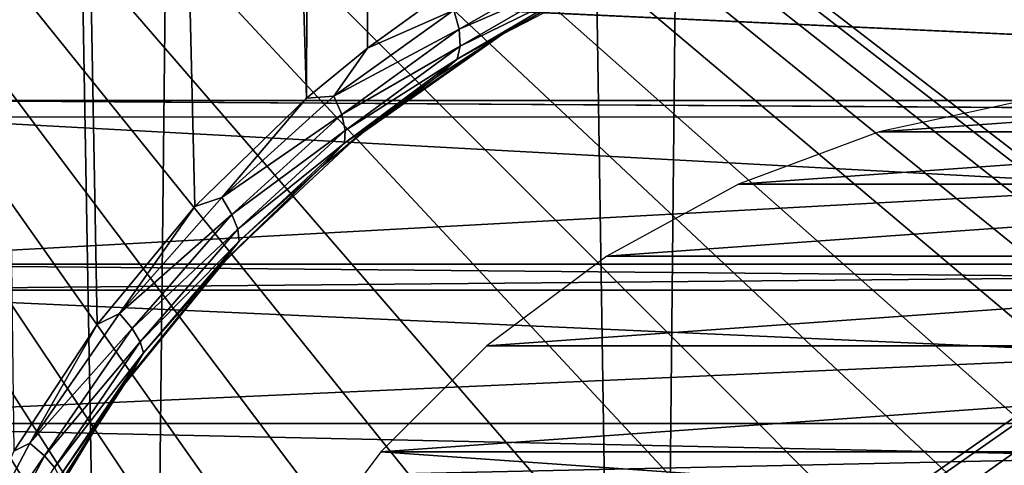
# Model space of a CAD drawing. Header units: millimetres. Extents: x -24 to 30, y -64 to 68.
# Tile 87 of 149: x 11.21 to 14.44, y 13.22 to 14.68. Entities that reach past the tile are written whole.
import ezdxf

# ---------------------------------------------------------------- set-up
doc = ezdxf.new("R2010")
doc.units = ezdxf.units.MM
doc.header["$LTSCALE"] = 52.148148
for name, color, linetype in [('1', 7, 'CONTINUOUS'), ('147', 7, 'CONTINUOUS'), ('2', 7, 'CONTINUOUS'), ('22', 7, 'CONTINUOUS'), ('4', 7, 'CONTINUOUS'), ('5', 7, 'CONTINUOUS'), ('8', 7, 'CONTINUOUS'), ('82', 7, 'CONTINUOUS'), ('83', 7, 'CONTINUOUS'), ('85', 7, 'CONTINUOUS')]:
    doc.layers.add(name, color=color, linetype=linetype)

msp = doc.modelspace()

# ---------------------------------------------------------------- linework, layer by layer
at = {"layer": '1', "color": 253, "linetype": 'Continuous', "true_color": 0xaab4c3}
for points in [[(9.834, 5, -22.4397), (10.503, 68.2, -22.1345), (11.5819, 5, -21.5896), (9.834, 5, -22.4397)], [(10.503, 68.2, -22.1345), (12.25, 68.2, -21.2176), (11.5819, 5, -21.5896), (10.503, 68.2, -22.1345)], [(11.5819, 5, -21.5896), (12.25, 68.2, -21.2176), (13.2568, 5, -20.6035), (11.5819, 5, -21.5896)], [(12.25, 68.2, -21.2176), (13.9176, 68.2, -20.1631), (13.2568, 5, -20.6035), (12.25, 68.2, -21.2176)], [(13.2568, 5, -20.6035), (13.9176, 68.2, -20.1631), (14.8484, 5, -19.4878), (13.2568, 5, -20.6035)], [(13.9176, 68.2, -20.1631), (15.4949, 68.2, -18.9778), (14.8484, 5, -19.4878), (13.9176, 68.2, -20.1631)]]:
    msp.add_3dface(points, dxfattribs=at)
at = {"layer": '147', "color": 18, "linetype": 'Continuous', "true_color": 0x000000}
for points in [[(14.509, 14.4149, 12.7), (14.028, 14.3103, 12.7), (15.491, 14.4149, 12.7), (14.509, 14.4149, 12.7)], [(15.491, 14.4149, 12.7), (14.028, 14.3103, 12.7), (15.972, 14.3103, 12.7), (15.491, 14.4149, 12.7)], [(14.028, 14.3103, 12.7), (13.5668, 14.1382, 12.7), (15.972, 14.3103, 12.7), (14.028, 14.3103, 12.7)], [(15.972, 14.3103, 12.7), (13.5668, 14.1382, 12.7), (16.4332, 14.1382, 12.7), (15.972, 14.3103, 12.7)], [(13.5668, 14.1382, 12.7), (13.1348, 13.9023, 12.7), (16.4332, 14.1382, 12.7), (13.5668, 14.1382, 12.7)], [(16.4332, 14.1382, 12.7), (13.1348, 13.9023, 12.7), (16.8652, 13.9023, 12.7), (16.4332, 14.1382, 12.7)], [(13.1348, 13.9023, 12.7), (12.7407, 13.6073, 12.7), (16.8652, 13.9023, 12.7), (13.1348, 13.9023, 12.7)], [(16.8652, 13.9023, 12.7), (12.7407, 13.6073, 12.7), (17.2593, 13.6073, 12.7), (16.8652, 13.9023, 12.7)], [(12.7407, 13.6073, 12.7), (12.3927, 13.2593, 12.7), (17.2593, 13.6073, 12.7), (12.7407, 13.6073, 12.7)], [(17.2593, 13.6073, 12.7), (12.3927, 13.2593, 12.7), (17.6073, 13.2593, 12.7), (17.2593, 13.6073, 12.7)], [(12.3927, 13.2593, 12.7), (12.0977, 12.8652, 12.7), (13.75, 13.1651, 12.7), (12.3927, 13.2593, 12.7)], [(17.6073, 13.2593, 12.7), (12.3927, 13.2593, 12.7), (13.75, 13.1651, 12.7), (17.6073, 13.2593, 12.7)], [(16.25, 13.1651, 12.7), (17.6073, 13.2593, 12.7), (13.75, 13.1651, 12.7), (16.25, 13.1651, 12.7)]]:
    msp.add_3dface(points, dxfattribs=at)
at = {"layer": '2', "color": 253, "linetype": 'Continuous', "true_color": 0xaab4c3}
for points in [[(11.782, 14.0656, 21.481), (12.1489, 14.421, 21.2757), (10.503, 68.2, 22.1345), (11.782, 14.0656, 21.481)], [(10.503, 68.2, 22.1345), (12.1489, 14.421, 21.2757), (12.25, 68.2, 21.2176), (10.503, 68.2, 22.1345)], [(11.4615, 13.6775, 21.6537), (11.782, 14.0656, 21.481), (10.503, 68.2, 22.1345), (11.4615, 13.6775, 21.6537)], [(11.189, 13.2618, 21.7958), (11.4615, 13.6775, 21.6537), (10.503, 68.2, 22.1345), (11.189, 13.2618, 21.7958)], [(12.1489, 14.421, 21.2757), (12.3493, 14.5849, 21.16), (12.25, 68.2, 21.2176), (12.1489, 14.421, 21.2757)], [(12.3493, 14.5849, 21.16), (12.5607, 14.7388, 21.0352), (12.25, 68.2, 21.2176), (12.3493, 14.5849, 21.16)]]:
    msp.add_3dface(points, dxfattribs=at)
at = {"layer": '22', "color": 253, "linetype": 'Continuous', "true_color": 0xaab4c3}
for points in [[(13.0522, 14.8772, 20.6846), (12.6324, 14.7104, 20.9829), (12.6496, 14.647, 20.9401), (13.0522, 14.8772, 20.6846)], [(13.0522, 14.8772, 20.6846), (12.6496, 14.647, 20.9401), (13.048, 14.821, 20.6302), (13.0522, 14.8772, 20.6846)], [(13.048, 14.821, 20.6302), (12.6496, 14.647, 20.9401), (12.6533, 14.592, 20.8844), (13.048, 14.821, 20.6302)], [(13.048, 14.821, 20.6302), (12.6533, 14.592, 20.8844), (13.0311, 14.778, 20.5668), (13.048, 14.821, 20.6302)], [(12.9972, 14.7485, 20.5029), (13.0311, 14.778, 20.5668), (12.6433, 14.5491, 20.8196), (12.9972, 14.7485, 20.5029)], [(13.0311, 14.778, 20.5668), (12.6533, 14.592, 20.8844), (12.6433, 14.5491, 20.8196), (13.0311, 14.778, 20.5668)], [(12.5607, 14.7388, 21.0352), (12.3493, 14.5849, 21.16), (12.6324, 14.7104, 20.9829), (12.5607, 14.7388, 21.0352)], [(12.7828, 14.6258, 20.645), (12.9972, 14.7485, 20.5029), (12.6433, 14.5491, 20.8196), (12.7828, 14.6258, 20.645)], [(12.6324, 14.7104, 20.9829), (12.3493, 14.5849, 21.16), (12.239, 14.4275, 21.2173), (12.6324, 14.7104, 20.9829)], [(12.6324, 14.7104, 20.9829), (12.239, 14.4275, 21.2173), (12.6496, 14.647, 20.9401), (12.6324, 14.7104, 20.9829)], [(12.6496, 14.647, 20.9401), (12.239, 14.4275, 21.2173), (12.2645, 14.3676, 21.1736), (12.6496, 14.647, 20.9401)], [(12.6496, 14.647, 20.9401), (12.2645, 14.3676, 21.1736), (12.6533, 14.592, 20.8844), (12.6496, 14.647, 20.9401)], [(12.5779, 14.4923, 20.7776), (12.7828, 14.6258, 20.645), (12.6433, 14.5491, 20.8196), (12.5779, 14.4923, 20.7776)], [(12.3493, 14.5849, 21.16), (12.1489, 14.421, 21.2757), (12.239, 14.4275, 21.2173), (12.3493, 14.5849, 21.16)], [(12.6533, 14.592, 20.8844), (12.2645, 14.3676, 21.1736), (12.2762, 14.315, 21.1166), (12.6533, 14.592, 20.8844)], [(12.6533, 14.592, 20.8844), (12.2762, 14.315, 21.1166), (12.6433, 14.5491, 20.8196), (12.6533, 14.592, 20.8844)], [(12.5779, 14.4923, 20.7776), (12.6433, 14.5491, 20.8196), (12.2733, 14.2734, 21.0503), (12.5779, 14.4923, 20.7776)], [(12.6433, 14.5491, 20.8196), (12.2762, 14.315, 21.1166), (12.2733, 14.2734, 21.0503), (12.6433, 14.5491, 20.8196)], [(12.3828, 14.3486, 20.9009), (12.5779, 14.4923, 20.7776), (12.2733, 14.2734, 21.0503), (12.3828, 14.3486, 20.9009)], [(12.1489, 14.421, 21.2757), (11.782, 14.0656, 21.481), (11.8709, 14.0946, 21.4274), (12.1489, 14.421, 21.2757)], [(12.239, 14.4275, 21.2173), (12.1489, 14.421, 21.2757), (11.8709, 14.0946, 21.4274), (12.239, 14.4275, 21.2173)], [(12.239, 14.4275, 21.2173), (11.8709, 14.0946, 21.4274), (12.2645, 14.3676, 21.1736), (12.239, 14.4275, 21.2173)], [(12.2645, 14.3676, 21.1736), (11.8709, 14.0946, 21.4274), (11.9043, 14.0395, 21.3827), (12.2645, 14.3676, 21.1736)], [(12.2645, 14.3676, 21.1736), (11.9043, 14.0395, 21.3827), (12.2762, 14.315, 21.1166), (12.2645, 14.3676, 21.1736)], [(12.198, 14.1955, 21.0151), (12.3828, 14.3486, 20.9009), (12.2733, 14.2734, 21.0503), (12.198, 14.1955, 21.0151)], [(12.2762, 14.315, 21.1166), (11.9043, 14.0395, 21.3827), (11.9237, 13.9907, 21.3246), (12.2762, 14.315, 21.1166)], [(12.2762, 14.315, 21.1166), (11.9237, 13.9907, 21.3246), (12.2733, 14.2734, 21.0503), (12.2762, 14.315, 21.1166)], [(12.2733, 14.2734, 21.0503), (11.9237, 13.9907, 21.3246), (11.9277, 13.9514, 21.2568), (12.2733, 14.2734, 21.0503)], [(12.198, 14.1955, 21.0151), (12.2733, 14.2734, 21.0503), (11.9277, 13.9514, 21.2568), (12.198, 14.1955, 21.0151)], [(11.8594, 13.8635, 21.218), (12.198, 14.1955, 21.0151), (11.9277, 13.9514, 21.2568), (11.8594, 13.8635, 21.218)], [(11.8709, 14.0946, 21.4274), (11.782, 14.0656, 21.481), (11.5357, 13.7137, 21.611), (11.8709, 14.0946, 21.4274)], [(11.8709, 14.0946, 21.4274), (11.5357, 13.7137, 21.611), (11.9043, 14.0395, 21.3827), (11.8709, 14.0946, 21.4274)], [(11.782, 14.0656, 21.481), (11.4615, 13.6775, 21.6537), (11.5357, 13.7137, 21.611), (11.782, 14.0656, 21.481)], [(11.9043, 14.0395, 21.3827), (11.5357, 13.7137, 21.611), (11.5766, 13.6647, 21.5655), (11.9043, 14.0395, 21.3827)], [(11.9043, 14.0395, 21.3827), (11.5766, 13.6647, 21.5655), (11.9237, 13.9907, 21.3246), (11.9043, 14.0395, 21.3827)], [(11.9237, 13.9907, 21.3246), (11.5766, 13.6647, 21.5655), (11.6032, 13.6208, 21.5063), (11.9237, 13.9907, 21.3246)], [(11.9237, 13.9907, 21.3246), (11.6032, 13.6208, 21.5063), (11.9277, 13.9514, 21.2568), (11.9237, 13.9907, 21.3246)], [(11.9277, 13.9514, 21.2568), (11.6032, 13.6208, 21.5063), (11.6138, 13.5851, 21.4373), (11.9277, 13.9514, 21.2568)], [(11.8594, 13.8635, 21.218), (11.9277, 13.9514, 21.2568), (11.6138, 13.5851, 21.4373), (11.8594, 13.8635, 21.218)], [(11.5638, 13.5009, 21.3886), (11.8594, 13.8635, 21.218), (11.6138, 13.5851, 21.4373), (11.5638, 13.5009, 21.3886)], [(11.5357, 13.7137, 21.611), (11.4615, 13.6775, 21.6537), (11.2415, 13.2885, 21.7664), (11.5357, 13.7137, 21.611)], [(11.5357, 13.7137, 21.611), (11.2415, 13.2885, 21.7664), (11.5766, 13.6647, 21.5655), (11.5357, 13.7137, 21.611)], [(11.4615, 13.6775, 21.6537), (11.189, 13.2618, 21.7958), (11.2415, 13.2885, 21.7664), (11.4615, 13.6775, 21.6537)], [(11.5766, 13.6647, 21.5655), (11.2415, 13.2885, 21.7664), (11.2889, 13.2465, 21.7202), (11.5766, 13.6647, 21.5655)], [(11.5766, 13.6647, 21.5655), (11.2889, 13.2465, 21.7202), (11.6032, 13.6208, 21.5063), (11.5766, 13.6647, 21.5655)], [(11.6032, 13.6208, 21.5063), (11.2889, 13.2465, 21.7202), (11.322, 13.2088, 21.66), (11.6032, 13.6208, 21.5063)], [(11.6032, 13.6208, 21.5063), (11.322, 13.2088, 21.66), (11.6138, 13.5851, 21.4373), (11.6032, 13.6208, 21.5063)], [(11.6138, 13.5851, 21.4373), (11.322, 13.2088, 21.66), (11.3385, 13.1778, 21.5899), (11.6138, 13.5851, 21.4373)], [(11.5638, 13.5009, 21.3886), (11.6138, 13.5851, 21.4373), (11.3385, 13.1778, 21.5899), (11.5638, 13.5009, 21.3886)], [(11.3123, 13.1127, 21.5289), (11.5638, 13.5009, 21.3886), (11.3385, 13.1778, 21.5899), (11.3123, 13.1127, 21.5289)], [(11.2415, 13.2885, 21.7664), (11.189, 13.2618, 21.7958), (10.9956, 12.824, 21.8923), (11.2415, 13.2885, 21.7664)], [(11.2415, 13.2885, 21.7664), (10.9956, 12.824, 21.8923), (11.2889, 13.2465, 21.7202), (11.2415, 13.2885, 21.7664)], [(11.2889, 13.2465, 21.7202), (10.9956, 12.824, 21.8923), (11.0487, 12.7902, 21.8455), (11.2889, 13.2465, 21.7202)], [(11.2889, 13.2465, 21.7202), (11.0487, 12.7902, 21.8455), (11.322, 13.2088, 21.66), (11.2889, 13.2465, 21.7202)]]:
    msp.add_3dface(points, dxfattribs=at)
at = {"layer": '4', "color": 253, "linetype": 'Continuous', "true_color": 0xaab4c3}
for points in [[(23.9844, 20, 5), (16.3225, 12.8203, 5), (7, 20, 5), (23.9844, 20, 5)], [(12.7777, 11.352, 5), (12.75, 11, 5), (7, 20, 5), (12.7777, 11.352, 5)], [(12.75, 11, 5), (12.7777, 10.648, 5), (7, 20, 5), (12.75, 11, 5)], [(12.8601, 11.6953, 5), (12.7777, 11.352, 5), (7, 20, 5), (12.8601, 11.6953, 5)], [(12.9952, 12.0215, 5), (12.8601, 11.6953, 5), (7, 20, 5), (12.9952, 12.0215, 5)], [(13.1797, 12.3225, 5), (12.9952, 12.0215, 5), (7, 20, 5), (13.1797, 12.3225, 5)], [(13.409, 12.591, 5), (13.1797, 12.3225, 5), (7, 20, 5), (13.409, 12.591, 5)], [(13.6775, 12.8203, 5), (13.409, 12.591, 5), (7, 20, 5), (13.6775, 12.8203, 5)], [(13.9785, 13.0048, 5), (13.6775, 12.8203, 5), (7, 20, 5), (13.9785, 13.0048, 5)], [(14.3047, 13.1399, 5), (13.9785, 13.0048, 5), (7, 20, 5), (14.3047, 13.1399, 5)], [(14.648, 13.2223, 5), (14.3047, 13.1399, 5), (7, 20, 5), (14.648, 13.2223, 5)], [(15, 13.25, 5), (14.648, 13.2223, 5), (7, 20, 5), (15, 13.25, 5)], [(15.352, 13.2223, 5), (15, 13.25, 5), (7, 20, 5), (15.352, 13.2223, 5)], [(15.6953, 13.1399, 5), (15.352, 13.2223, 5), (7, 20, 5), (15.6953, 13.1399, 5)], [(16.0215, 13.0048, 5), (15.6953, 13.1399, 5), (7, 20, 5), (16.0215, 13.0048, 5)], [(16.3225, 12.8203, 5), (16.0215, 13.0048, 5), (7, 20, 5), (16.3225, 12.8203, 5)], [(12.8601, 10.3047, 5), (12.9952, 9.9785, 5), (7, 20, 5), (12.8601, 10.3047, 5)], [(7, 20, 5), (12.9952, 9.9785, 5), (7, 2, 5), (7, 20, 5)], [(12.7777, 10.648, 5), (12.8601, 10.3047, 5), (7, 20, 5), (12.7777, 10.648, 5)]]:
    msp.add_3dface(points, dxfattribs=at)
at = {"layer": '5', "color": 253, "linetype": 'Continuous', "true_color": 0xaab4c3}
for points in [[(13.6775, 12.8203, -5), (23.9844, 20, -5), (7, 20, -5), (13.6775, 12.8203, -5)], [(13.409, 12.591, -5), (13.6775, 12.8203, -5), (7, 20, -5), (13.409, 12.591, -5)], [(13.1797, 12.3225, -5), (13.409, 12.591, -5), (7, 20, -5), (13.1797, 12.3225, -5)], [(12.9952, 12.0215, -5), (13.1797, 12.3225, -5), (7, 20, -5), (12.9952, 12.0215, -5)], [(7, 2, -5), (12.9952, 12.0215, -5), (7, 20, -5), (7, 2, -5)], [(13.9785, 13.0048, -5), (23.9844, 20, -5), (13.6775, 12.8203, -5), (13.9785, 13.0048, -5)], [(14.3047, 13.1399, -5), (23.9844, 20, -5), (13.9785, 13.0048, -5), (14.3047, 13.1399, -5)], [(14.648, 13.2223, -5), (23.9844, 20, -5), (14.3047, 13.1399, -5), (14.648, 13.2223, -5)]]:
    msp.add_3dface(points, dxfattribs=at)
at = {"layer": '8', "color": 253, "linetype": 'Continuous', "true_color": 0xaab4c3}
for points in [[(13.3068, 14.8981, 8.7), (12.9972, 14.7485, 20.5029), (12.7918, 14.6313, 8.7), (13.3068, 14.8981, 8.7)], [(12.9972, 14.7485, 20.5029), (12.7828, 14.6258, 20.645), (12.7918, 14.6313, 8.7), (12.9972, 14.7485, 20.5029)], [(12.7918, 14.6313, 8.7), (12.3828, 14.3486, 20.9009), (12.3179, 14.2968, 8.7), (12.7918, 14.6313, 8.7)], [(12.5779, 14.4923, 20.7776), (12.3828, 14.3486, 20.9009), (12.7918, 14.6313, 8.7), (12.5779, 14.4923, 20.7776)], [(12.7828, 14.6258, 20.645), (12.5779, 14.4923, 20.7776), (12.7918, 14.6313, 8.7), (12.7828, 14.6258, 20.645)], [(12.3828, 14.3486, 20.9009), (12.198, 14.1955, 21.0151), (12.3179, 14.2968, 8.7), (12.3828, 14.3486, 20.9009)], [(12.3179, 14.2968, 8.7), (12.198, 14.1955, 21.0151), (11.8939, 13.9009, 8.7), (12.3179, 14.2968, 8.7)], [(12.198, 14.1955, 21.0151), (11.8594, 13.8635, 21.218), (11.8939, 13.9009, 8.7), (12.198, 14.1955, 21.0151)], [(11.8939, 13.9009, 8.7), (11.5638, 13.5009, 21.3886), (11.5279, 13.4509, 8.7), (11.8939, 13.9009, 8.7)], [(11.8594, 13.8635, 21.218), (11.5638, 13.5009, 21.3886), (11.8939, 13.9009, 8.7), (11.8594, 13.8635, 21.218)], [(11.5638, 13.5009, 21.3886), (11.3123, 13.1127, 21.5289), (11.5279, 13.4509, 8.7), (11.5638, 13.5009, 21.3886)], [(11.5279, 13.4509, 8.7), (11.3123, 13.1127, 21.5289), (11.2265, 12.9553, 8.7), (11.5279, 13.4509, 8.7)]]:
    msp.add_3dface(points, dxfattribs=at)
at = {"layer": '82', "color": 253, "linetype": 'Continuous', "true_color": 0xaab4c3}
for points in [[(11.2665, 14.7792, 4.9), (10.8294, 14.4132, 4.9), (19.1707, 14.413, 4.9), (11.2665, 14.7792, 4.9)], [(18.7266, 14.7842, 4.9), (11.2665, 14.7792, 4.9), (19.1707, 14.413, 4.9), (18.7266, 14.7842, 4.9)], [(10.8294, 14.4132, 4.9), (10.7721, 14.3586, 4.9), (19.226, 14.3604, 4.9), (10.8294, 14.4132, 4.9)], [(19.1707, 14.413, 4.9), (10.8294, 14.4132, 4.9), (19.226, 14.3604, 4.9), (19.1707, 14.413, 4.9)], [(10.7721, 14.3586, 4.9), (10.3346, 13.876, 4.9), (19.226, 14.3604, 4.9), (10.7721, 14.3586, 4.9)], [(19.226, 14.3604, 4.9), (10.3346, 13.876, 4.9), (19.6656, 13.8758, 4.9), (19.226, 14.3604, 4.9)], [(10.3346, 13.876, 4.9), (10.2688, 13.7911, 4.9), (19.6656, 13.8758, 4.9), (10.3346, 13.876, 4.9)], [(19.6656, 13.8758, 4.9), (10.2688, 13.7911, 4.9), (19.7312, 13.791, 4.9), (19.6656, 13.8758, 4.9)], [(10.2688, 13.7911, 4.9), (9.9738, 13.3527, 4.9), (19.7312, 13.791, 4.9), (10.2688, 13.7911, 4.9)], [(19.7312, 13.791, 4.9), (9.9738, 13.3527, 4.9), (20.0262, 13.3528, 4.9), (19.7312, 13.791, 4.9)], [(9.9738, 13.3527, 4.9), (9.8494, 13.1303, 4.9), (20.0262, 13.3528, 4.9), (9.9738, 13.3527, 4.9)], [(20.0262, 13.3528, 4.9), (9.8494, 13.1303, 4.9), (20.1506, 13.1304, 4.9), (20.0262, 13.3528, 4.9)]]:
    msp.add_3dface(points, dxfattribs=at)
at = {"layer": '83', "color": 253, "linetype": 'Continuous', "true_color": 0xaab4c3}
for points in [[(11.2671, 14.7796, -4.9), (19.1707, 14.4131, -4.9), (10.8294, 14.4132, -4.9), (11.2671, 14.7796, -4.9)], [(18.7271, 14.7839, -4.9), (19.1707, 14.4131, -4.9), (11.2671, 14.7796, -4.9), (18.7271, 14.7839, -4.9)], [(10.8294, 14.4132, -4.9), (19.2262, 14.3602, -4.9), (10.7723, 14.3588, -4.9), (10.8294, 14.4132, -4.9)], [(19.1707, 14.4131, -4.9), (19.2262, 14.3602, -4.9), (10.8294, 14.4132, -4.9), (19.1707, 14.4131, -4.9)], [(10.7723, 14.3588, -4.9), (19.6657, 13.8757, -4.9), (10.3345, 13.8759, -4.9), (10.7723, 14.3588, -4.9)], [(19.2262, 14.3602, -4.9), (19.6657, 13.8757, -4.9), (10.7723, 14.3588, -4.9), (19.2262, 14.3602, -4.9)], [(10.3345, 13.8759, -4.9), (19.7312, 13.791, -4.9), (10.2688, 13.7911, -4.9), (10.3345, 13.8759, -4.9)], [(19.6657, 13.8757, -4.9), (19.7312, 13.791, -4.9), (10.3345, 13.8759, -4.9), (19.6657, 13.8757, -4.9)], [(10.2688, 13.7911, -4.9), (20.0263, 13.3526, -4.9), (9.9737, 13.3527, -4.9), (10.2688, 13.7911, -4.9)], [(19.7312, 13.791, -4.9), (20.0263, 13.3526, -4.9), (10.2688, 13.7911, -4.9), (19.7312, 13.791, -4.9)], [(9.9737, 13.3527, -4.9), (20.1506, 13.1304, -4.9), (9.8494, 13.1303, -4.9), (9.9737, 13.3527, -4.9)], [(20.0263, 13.3526, -4.9), (20.1506, 13.1304, -4.9), (9.9737, 13.3527, -4.9), (20.0263, 13.3526, -4.9)]]:
    msp.add_3dface(points, dxfattribs=at)
at = {"layer": '85', "color": 253, "linetype": 'Continuous', "true_color": 0xaab4c3}
for points in [[(10.8294, 14.4132, 4.9), (11.2665, 14.7792, 4.9), (11.0058, 14.9814, 4.4621), (10.8294, 14.4132, 4.9)], [(11.2671, 14.7796, -4.9), (10.8294, 14.4132, -4.9), (11.0058, 14.9814, -4.4621), (11.2671, 14.7796, -4.9)]]:
    msp.add_3dface(points, dxfattribs=at)

doc.saveas('drawing.dxf')
